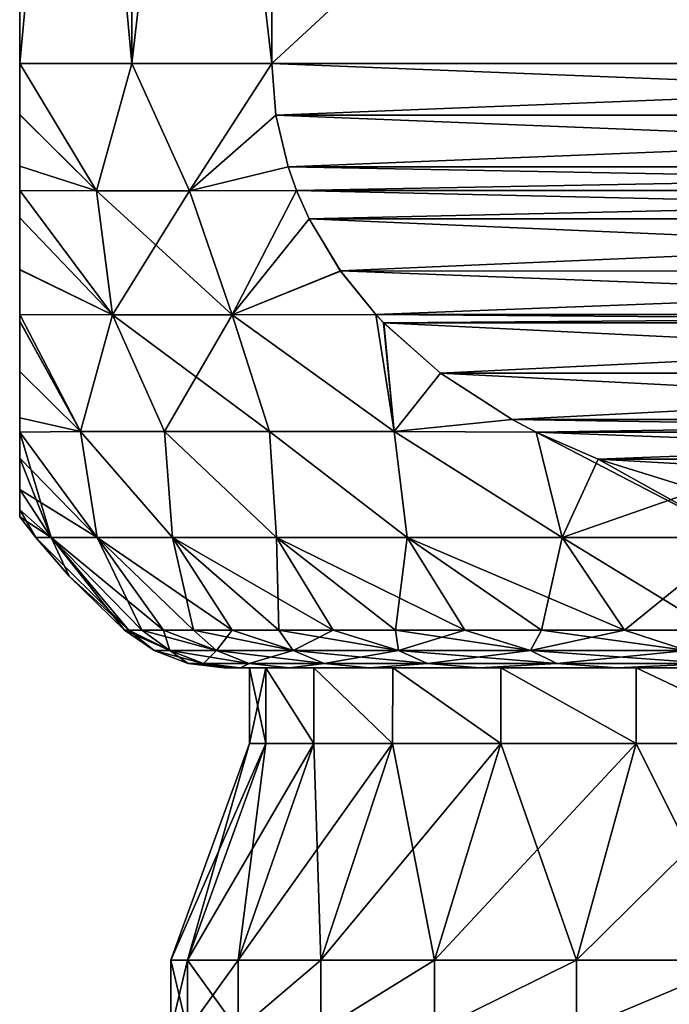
# Model space of a CAD drawing. Header units: metres. Extents: x -128 to 173, y -23 to 79.
# Tile 10 of 129: x -88.5 to -84.2, y 28.87 to 35.39. Entities that reach past the tile are written whole.
import ezdxf

# ---------------------------------------------------------------- set-up
doc = ezdxf.new("R2010")
doc.units = ezdxf.units.M
doc.layers.add('solid_ORA_153_SW0001', color=7, linetype='CONTINUOUS')

msp = doc.modelspace()

# ---------------------------------------------------------------- linework, layer by layer
at = {"layer": 'solid_ORA_153_SW0001'}
for points in [[(-88.5, 35.099998, -5), (-88.5, 43.099998, -5), (-87.758331, 43.099998, -6.5)], [(-88.5, 43.099998, 5), (-88.5, 43.099998, -5), (-88.5, 35.099998, -5)], [(-88.5, 35.099998, -5), (-87.758331, 43.099998, -6.5), (-87.758331, 35.099998, -6.5)], [(-88.5, 35.099998, 5), (-88.5, 43.099998, 5), (-88.5, 35.099998, -5)], [(-87.758331, 35.099998, 6.5), (-87.758331, 43.099998, 6.5), (-88.5, 43.099998, 5)], [(-87.758331, 35.099998, 6.5), (-88.5, 43.099998, 5), (-88.5, 35.099998, 5)], [(-87.758331, 35.099998, -6.5), (-87.758331, 43.099998, -6.5), (-86.830124, 43.099998, -7.892305)], [(-87.758331, 35.099998, -6.5), (-86.830124, 43.099998, -7.892305), (-86.830124, 35.099998, -7.892305)], [(-86.830124, 35.099998, 7.892305), (-86.830124, 43.099998, 7.892305), (-87.758331, 43.099998, 6.5)], [(-87.758331, 35.099998, 6.5), (-86.830124, 35.099998, 7.892305), (-87.758331, 43.099998, 6.5)], [(-78.169876, 35.099998, -12.892304), (-86.830124, 43.099998, -7.892305), (-78.169876, 43.099998, -12.892304)], [(-78.169876, 35.099998, -12.892304), (-86.830124, 35.099998, -7.892305), (-86.830124, 43.099998, -7.892305)], [(-86.830124, 35.099998, 7.892305), (-78.169876, 43.099998, 12.892304), (-86.830124, 43.099998, 7.892305)], [(-78.169876, 35.099998, 12.892304), (-78.169876, 43.099998, 12.892304), (-86.830124, 35.099998, 7.892305)], [(-88.5, 35.099998, -5), (-87.758331, 35.099998, -6.5), (-87.991638, 34.258507, -5.923934)], [(-88.5, 34.761967, -4.970185), (-88.5, 35.099998, -5), (-87.991638, 34.258507, -5.923934)], [(-88.5, 35.099998, 5), (-88.5, 35.099998, -5), (-88.5, 34.761967, -4.970185)], [(-88.5, 34.761593, 4.970118), (-88.5, 35.099998, 5), (-88.5, 34.761967, -4.970185)], [(-87.991638, 34.258507, 5.92394), (-87.758331, 35.099998, 6.5), (-88.5, 35.099998, 5)], [(-88.5, 34.761593, 4.970118), (-87.991638, 34.258507, 5.92394), (-88.5, 35.099998, 5)], [(-87.758331, 35.099998, -6.5), (-87.37606, 34.258507, -6.990141), (-87.991638, 34.258507, -5.923934)], [(-87.991638, 34.258507, 5.92394), (-87.37606, 34.258507, 6.990146), (-87.758331, 35.099998, 6.5)], [(-87.758331, 35.099998, -6.5), (-86.830124, 35.099998, -7.892305), (-87.37606, 34.258507, -6.990141)], [(-87.37606, 34.258507, 6.990146), (-86.830124, 35.099998, 7.892305), (-87.758331, 35.099998, 6.5)], [(-86.830124, 35.099998, -7.892305), (-86.803864, 34.759083, -7.90747), (-87.37606, 34.258507, -6.990141)], [(-87.37606, 34.258507, 6.990146), (-86.803864, 34.759102, 7.907468), (-86.830124, 35.099998, 7.892305)], [(-78.196136, 34.759113, -12.877142), (-86.803864, 34.759083, -7.90747), (-86.830124, 35.099998, -7.892305)], [(-78.196136, 34.759113, -12.877142), (-86.830124, 35.099998, -7.892305), (-78.169876, 35.099998, -12.892304)], [(-78.169876, 35.099998, 12.892304), (-86.830124, 35.099998, 7.892305), (-86.803864, 34.759102, 7.907468)], [(-78.196144, 34.759079, 12.877139), (-78.169876, 35.099998, 12.892304), (-86.803864, 34.759102, 7.907468)], [(-88.5, 34.761967, -4.970185), (-87.991638, 34.258507, -5.923934), (-88.5, 34.421555, -4.878512)], [(-88.5, 34.761593, 4.970118), (-88.5, 34.761967, -4.970185), (-88.5, 34.421555, -4.878512)], [(-88.5, 34.761593, 4.970118), (-88.5, 34.421555, -4.878512), (-88.5, 34.421452, 4.878476)], [(-88.5, 34.761593, 4.970118), (-88.5, 34.421452, 4.878476), (-87.991638, 34.258507, 5.92394)], [(-87.37606, 34.258507, 6.990146), (-86.723419, 34.416813, 7.953914), (-86.803864, 34.759102, 7.907468)], [(-86.803864, 34.759083, -7.90747), (-86.723457, 34.416935, -7.953891), (-87.37606, 34.258507, -6.990141)], [(-78.276581, 34.416821, -12.830697), (-86.803864, 34.759083, -7.90747), (-78.196136, 34.759113, -12.877142)], [(-78.196144, 34.759079, 12.877139), (-86.803864, 34.759102, 7.907468), (-86.723419, 34.416813, 7.953914)], [(-78.276581, 34.416821, -12.830697), (-86.723457, 34.416935, -7.953891), (-86.803864, 34.759083, -7.90747)], [(-78.196144, 34.759079, 12.877139), (-86.723419, 34.416813, 7.953914), (-78.276543, 34.416931, 12.830717)], [(-88.5, 34.421555, -4.878512), (-87.991638, 34.258507, -5.923934), (-88.5, 34.259109, -4.811797)], [(-88.5, 34.421452, 4.878476), (-88.5, 34.421555, -4.878512), (-88.5, 34.259109, -4.811797)], [(-88.5, 34.421452, 4.878476), (-88.5, 34.259109, -4.811797), (-88.5, 34.259083, 4.811784)], [(-88.5, 34.421452, 4.878476), (-88.5, 34.259083, 4.811784), (-87.991638, 34.258507, 5.92394)], [(-86.723457, 34.416935, -7.953891), (-86.667137, 34.259098, -7.986408), (-87.37606, 34.258507, -6.990141)], [(-87.37606, 34.258507, 6.990146), (-86.667114, 34.259052, 7.986418), (-86.723419, 34.416813, 7.953914)], [(-78.332886, 34.259052, -12.798191), (-86.667137, 34.259098, -7.986408), (-86.723457, 34.416935, -7.953891)], [(-78.332886, 34.259052, -12.798191), (-86.723457, 34.416935, -7.953891), (-78.276581, 34.416821, -12.830697)], [(-78.276543, 34.416931, 12.830717), (-86.723419, 34.416813, 7.953914), (-86.667114, 34.259052, 7.986418)], [(-78.276543, 34.416931, 12.830717), (-86.667114, 34.259052, 7.986418), (-78.332863, 34.259098, 12.798202)], [(-88.5, 34.259109, -4.811797), (-87.991638, 34.258507, -5.923934), (-87.886436, 33.43782, -5.660061)], [(-88.5, 34.079315, -4.719483), (-88.5, 34.259109, -4.811797), (-87.886436, 33.43782, -5.660061)], [(-88.5, 34.259083, 4.811784), (-88.5, 34.259109, -4.811797), (-88.5, 34.079315, -4.719483)], [(-88.5, 34.07935, 4.719503), (-88.5, 34.259083, 4.811784), (-88.5, 34.079315, -4.719483)], [(-87.886414, 33.43782, 5.660101), (-87.991638, 34.258507, 5.92394), (-88.5, 34.259083, 4.811784)], [(-87.886414, 33.43782, 5.660101), (-88.5, 34.259083, 4.811784), (-88.5, 34.07935, 4.719503)], [(-87.991638, 34.258507, -5.923934), (-87.37606, 34.258507, -6.990141), (-87.886436, 33.43782, -5.660061)], [(-87.09433, 33.43782, 7.031878), (-87.37606, 34.258507, 6.990146), (-87.991638, 34.258507, 5.92394)], [(-87.886414, 33.43782, 5.660101), (-87.09433, 33.43782, 7.031878), (-87.991638, 34.258507, 5.92394)], [(-87.37606, 34.258507, -6.990141), (-87.09436, 33.43782, -7.031838), (-87.886436, 33.43782, -5.660061)], [(-87.37606, 34.258507, -6.990141), (-86.667137, 34.259098, -7.986408), (-87.09436, 33.43782, -7.031838)], [(-87.09433, 33.43782, 7.031878), (-86.667114, 34.259052, 7.986418), (-87.37606, 34.258507, 6.990146)], [(-86.667137, 34.259098, -7.986408), (-86.583961, 34.072784, -8.034431), (-87.09436, 33.43782, -7.031838)], [(-87.09433, 33.43782, 7.031878), (-86.583824, 34.072517, 8.034507), (-86.667114, 34.259052, 7.986418)], [(-78.416176, 34.072521, -12.750104), (-86.583961, 34.072784, -8.034431), (-86.667137, 34.259098, -7.986408)], [(-78.416176, 34.072521, -12.750104), (-86.667137, 34.259098, -7.986408), (-78.332886, 34.259052, -12.798191)], [(-78.332863, 34.259098, 12.798202), (-86.667114, 34.259052, 7.986418), (-86.583824, 34.072517, 8.034507)], [(-78.416046, 34.072777, 12.750177), (-78.332863, 34.259098, 12.798202), (-86.583824, 34.072517, 8.034507)], [(-88.5, 33.735851, 4.483782), (-88.5, 34.07935, 4.719503), (-88.5, 34.079315, -4.719483)], [(-88.5, 33.735851, 4.483782), (-87.886414, 33.43782, 5.660101), (-88.5, 34.07935, 4.719503)], [(-88.5, 34.079315, -4.719483), (-87.886436, 33.43782, -5.660061), (-88.5, 33.735565, -4.483548)], [(-88.5, 33.735851, 4.483782), (-88.5, 34.079315, -4.719483), (-88.5, 33.735565, -4.483548)], [(-86.583961, 34.072784, -8.034431), (-86.376991, 33.727226, -8.153922), (-87.09436, 33.43782, -7.031838)], [(-87.09433, 33.43782, 7.031878), (-86.376724, 33.726845, 8.154078), (-86.583824, 34.072517, 8.034507)], [(-78.416176, 34.072521, -12.750104), (-86.376991, 33.727226, -8.153922), (-86.583961, 34.072784, -8.034431)], [(-78.623016, 33.727215, 12.630683), (-78.416046, 34.072777, 12.750177), (-86.583824, 34.072517, 8.034507)], [(-78.623016, 33.727215, 12.630683), (-86.583824, 34.072517, 8.034507), (-86.376724, 33.726845, 8.154078)], [(-78.623276, 33.726845, -12.630531), (-86.376991, 33.727226, -8.153922), (-78.416176, 34.072521, -12.750104)], [(-88.5, 33.735851, 4.483782), (-88.5, 33.735565, -4.483548), (-88.5, 33.43795, -4.205768)], [(-88.5, 33.735851, 4.483782), (-88.5, 33.43795, -4.205768), (-88.5, 33.437946, 4.205761)], [(-88.5, 33.735851, 4.483782), (-88.5, 33.437946, 4.205761), (-87.886414, 33.43782, 5.660101)], [(-88.5, 33.735565, -4.483548), (-87.886436, 33.43782, -5.660061), (-88.5, 33.43795, -4.205768)], [(-86.376991, 33.727226, -8.153922), (-86.142296, 33.437935, -8.289424), (-87.09436, 33.43782, -7.031838)], [(-87.09433, 33.43782, 7.031878), (-86.142319, 33.437958, 8.289411), (-86.376724, 33.726845, 8.154078)], [(-78.857681, 33.437962, -12.495199), (-86.142296, 33.437935, -8.289424), (-86.376991, 33.727226, -8.153922)], [(-78.857681, 33.437962, -12.495199), (-86.376991, 33.727226, -8.153922), (-78.623276, 33.726845, -12.630531)], [(-78.623016, 33.727215, 12.630683), (-86.376724, 33.726845, 8.154078), (-86.142319, 33.437958, 8.289411)], [(-78.623016, 33.727215, 12.630683), (-86.142319, 33.437958, 8.289411), (-78.857704, 33.437935, 12.495186)], [(-88.5, 33.43795, -4.205768), (-87.886436, 33.43782, -5.660061), (-88.096748, 32.664928, -4.296208)], [(-88.5, 33.393734, -4.157665), (-88.5, 33.43795, -4.205768), (-88.096748, 32.664928, -4.296208)], [(-88.5, 33.437946, 4.205761), (-88.5, 33.43795, -4.205768), (-88.5, 33.393734, -4.157665)], [(-88.5, 33.394108, 4.158077), (-88.5, 33.437946, 4.205761), (-88.5, 33.393734, -4.157665)], [(-88.096764, 32.664928, 4.296163), (-87.886414, 33.43782, 5.660101), (-88.5, 33.437946, 4.205761)], [(-88.096764, 32.664928, 4.296163), (-88.5, 33.437946, 4.205761), (-88.5, 33.394108, 4.158077)], [(-88.096764, 32.664928, 4.296163), (-87.541168, 32.664928, 5.570876), (-87.886414, 33.43782, 5.660101)], [(-87.886436, 33.43782, -5.660061), (-87.541138, 32.664928, -5.570926), (-88.096748, 32.664928, -4.296208)], [(-87.886436, 33.43782, -5.660061), (-87.09436, 33.43782, -7.031838), (-87.541138, 32.664928, -5.570926)], [(-86.845978, 32.664928, 6.775158), (-87.09433, 33.43782, 7.031878), (-87.886414, 33.43782, 5.660101)], [(-87.541168, 32.664928, 5.570876), (-86.845978, 32.664928, 6.775158), (-87.886414, 33.43782, 5.660101)], [(-87.09436, 33.43782, -7.031838), (-86.84594, 32.664928, -6.775212), (-87.541138, 32.664928, -5.570926)], [(-87.09436, 33.43782, -7.031838), (-86.142296, 33.437935, -8.289424), (-86.019936, 32.664928, -7.893841)], [(-87.09436, 33.43782, -7.031838), (-86.019936, 32.664928, -7.893841), (-86.84594, 32.664928, -6.775212)], [(-86.019989, 32.664928, 7.893785), (-86.142319, 33.437958, 8.289411), (-87.09433, 33.43782, 7.031878)], [(-86.845978, 32.664928, 6.775158), (-86.019989, 32.664928, 7.893785), (-87.09433, 33.43782, 7.031878)], [(-86.019989, 32.664928, 7.893785), (-86.090286, 33.383003, 8.319451), (-86.142319, 33.437958, 8.289411)], [(-78.857704, 33.437935, 12.495186), (-86.142319, 33.437958, 8.289411), (-86.090286, 33.383003, 8.319451)], [(-78.909714, 33.383003, -12.465157), (-86.142296, 33.437935, -8.289424), (-78.857681, 33.437962, -12.495199)], [(-86.142296, 33.437935, -8.289424), (-86.090752, 33.38348, -8.319185), (-86.019936, 32.664928, -7.893841)], [(-78.909714, 33.383003, -12.465157), (-86.090752, 33.38348, -8.319185), (-86.142296, 33.437935, -8.289424)], [(-78.909264, 33.383469, 12.465418), (-78.857704, 33.437935, 12.495186), (-86.090286, 33.383003, 8.319451)], [(-88.5, 33.062145, 3.728436), (-88.5, 33.394108, 4.158077), (-88.5, 33.393734, -4.157665)], [(-88.5, 33.062145, 3.728436), (-88.096764, 32.664928, 4.296163), (-88.5, 33.394108, 4.158077)], [(-88.5, 33.061749, -3.727834), (-88.5, 33.393734, -4.157665), (-88.096748, 32.664928, -4.296208)], [(-88.5, 33.062145, 3.728436), (-88.5, 33.393734, -4.157665), (-88.5, 33.061749, -3.727834)], [(-86.090752, 33.38348, -8.319185), (-85.713684, 33.050518, -8.536882), (-86.019936, 32.664928, -7.893841)], [(-78.909714, 33.383003, -12.465157), (-85.713684, 33.050518, -8.536882), (-86.090752, 33.38348, -8.319185)], [(-79.286331, 33.050507, 12.247718), (-78.909264, 33.383469, 12.465418), (-86.090286, 33.383003, 8.319451)], [(-86.019989, 32.664928, 7.893785), (-85.712936, 33.049953, 8.537313), (-86.090286, 33.383003, 8.319451)], [(-79.286331, 33.050507, 12.247718), (-86.090286, 33.383003, 8.319451), (-85.712936, 33.049953, 8.537313)], [(-79.287064, 33.04995, -12.247293), (-85.713684, 33.050518, -8.536882), (-78.909714, 33.383003, -12.465157)], [(-88.5, 33.062145, 3.728436), (-88.5, 33.061749, -3.727834), (-88.5, 32.754917, 3.186774)], [(-88.5, 33.062145, 3.728436), (-88.5, 32.754917, 3.186774), (-88.096764, 32.664928, 4.296163)], [(-88.5, 33.061749, -3.727834), (-88.096748, 32.664928, -4.296208), (-88.5, 32.754589, -3.18609)], [(-88.5, 32.754917, 3.186774), (-88.5, 33.061749, -3.727834), (-88.5, 32.754589, -3.18609)], [(-86.019989, 32.664928, 7.893785), (-85.239532, 32.743668, 8.810633), (-85.712936, 33.049953, 8.537313)], [(-85.713684, 33.050518, -8.536882), (-85.24041, 32.744148, -8.81013), (-86.019936, 32.664928, -7.893841)], [(-79.287064, 33.04995, -12.247293), (-85.24041, 32.744148, -8.81013), (-85.713684, 33.050518, -8.536882)], [(-79.286331, 33.050507, 12.247718), (-85.712936, 33.049953, 8.537313), (-79.759613, 32.744137, 11.97447)], [(-79.759613, 32.744137, 11.97447), (-85.712936, 33.049953, 8.537313), (-85.239532, 32.743668, 8.810633)], [(-79.760475, 32.74366, -11.973969), (-85.24041, 32.744148, -8.81013), (-79.287064, 33.04995, -12.247293)], [(-88.5, 32.754917, 3.186774), (-88.5, 32.754589, -3.18609), (-88.5, 32.660595, -2.980284)], [(-88.5, 32.754917, 3.186774), (-88.5, 32.660595, -2.980284), (-88.5, 32.660591, 2.980277)], [(-88.5, 32.754917, 3.186774), (-88.5, 32.660591, 2.980277), (-88.096764, 32.664928, 4.296163)], [(-88.5, 32.754589, -3.18609), (-88.096748, 32.664928, -4.296208), (-88.5, 32.660595, -2.980284)], [(-86.019989, 32.664928, 7.893785), (-85.081139, 32.660652, 8.902082), (-85.239532, 32.743668, 8.810633)], [(-85.24041, 32.744148, -8.81013), (-85.081123, 32.660645, -8.902094), (-86.019936, 32.664928, -7.893841)], [(-85.24041, 32.744148, -8.81013), (-79.918861, 32.660652, -11.882527), (-85.081123, 32.660645, -8.902094)], [(-79.760475, 32.74366, -11.973969), (-79.918861, 32.660652, -11.882527), (-85.24041, 32.744148, -8.81013)], [(-79.759613, 32.744137, 11.97447), (-85.239532, 32.743668, 8.810633), (-85.081139, 32.660652, 8.902082)], [(-79.759613, 32.744137, 11.97447), (-85.081139, 32.660652, 8.902082), (-79.918877, 32.660645, 11.882516)], [(-88.5, 32.660595, -2.980284), (-88.096748, 32.664928, -4.296208), (-87.987495, 31.962067, -3.078066)], [(-87.987495, 31.962067, 3.078066), (-88.096764, 32.664928, 4.296163), (-88.5, 32.660591, 2.980277)], [(-88.5, 32.660595, -2.980284), (-87.987495, 31.962067, -3.078066), (-88.290993, 31.962067, -1.552313)], [(-88.5, 32.488541, -2.530172), (-88.5, 32.660595, -2.980284), (-88.290993, 31.962067, -1.552313)], [(-88.5, 32.660591, 2.980277), (-88.5, 32.660595, -2.980284), (-88.5, 32.488541, -2.530172)], [(-88.5, 32.488789, 2.530907), (-88.5, 32.660591, 2.980277), (-88.5, 32.488541, -2.530172)], [(-87.987495, 31.962067, 3.078066), (-88.5, 32.660591, 2.980277), (-88.5, 32.488789, 2.530907)], [(-87.48745, 31.962067, 4.551152), (-87.541168, 32.664928, 5.570876), (-88.096764, 32.664928, 4.296163)], [(-87.987495, 31.962067, 3.078066), (-87.48745, 31.962067, 4.551152), (-88.096764, 32.664928, 4.296163)], [(-88.096748, 32.664928, -4.296208), (-87.48745, 31.962067, -4.551152), (-87.987495, 31.962067, -3.078066)], [(-88.096748, 32.664928, -4.296208), (-87.541138, 32.664928, -5.570926), (-87.48745, 31.962067, -4.551152)], [(-86.799408, 31.962067, 5.946367), (-86.845978, 32.664928, 6.775158), (-87.541168, 32.664928, 5.570876)], [(-87.48745, 31.962067, 4.551152), (-86.799408, 31.962067, 5.946367), (-87.541168, 32.664928, 5.570876)], [(-87.541138, 32.664928, -5.570926), (-86.799408, 31.962067, -5.946367), (-87.48745, 31.962067, -4.551152)], [(-87.541138, 32.664928, -5.570926), (-86.84594, 32.664928, -6.775212), (-86.799408, 31.962067, -5.946367)], [(-85.935143, 31.962067, 7.239837), (-86.019989, 32.664928, 7.893785), (-86.845978, 32.664928, 6.775158)], [(-86.799408, 31.962067, 5.946367), (-85.935143, 31.962067, 7.239837), (-86.845978, 32.664928, 6.775158)], [(-86.84594, 32.664928, -6.775212), (-85.935143, 31.962067, -7.239837), (-86.799408, 31.962067, -5.946367)], [(-86.84594, 32.664928, -6.775212), (-86.019936, 32.664928, -7.893841), (-85.935143, 31.962067, -7.239837)], [(-84.909431, 31.962067, 8.409432), (-85.081139, 32.660652, 8.902082), (-86.019989, 32.664928, 7.893785)], [(-85.935143, 31.962067, 7.239837), (-84.909431, 31.962067, 8.409432), (-86.019989, 32.664928, 7.893785)], [(-86.019936, 32.664928, -7.893841), (-84.909431, 31.962067, -8.409432), (-85.935143, 31.962067, -7.239837)], [(-86.019936, 32.664928, -7.893841), (-85.081123, 32.660645, -8.902094), (-84.909431, 31.962067, -8.409432)], [(-79.918877, 32.660645, 11.882516), (-85.081139, 32.660652, 8.902082), (-84.670128, 32.480404, 9.139382)], [(-83.739838, 31.962067, 9.43514), (-84.670128, 32.480404, 9.139382), (-85.081139, 32.660652, 8.902082)], [(-84.909431, 31.962067, 8.409432), (-83.739838, 31.962067, 9.43514), (-85.081139, 32.660652, 8.902082)], [(-85.081123, 32.660645, -8.902094), (-79.918861, 32.660652, -11.882527), (-80.329887, 32.4804, -11.645221)], [(-85.081123, 32.660645, -8.902094), (-84.670967, 32.480728, -9.138896), (-84.909431, 31.962067, -8.409432)], [(-85.081123, 32.660645, -8.902094), (-80.329887, 32.4804, -11.645221), (-84.670967, 32.480728, -9.138896)], [(-79.918877, 32.660645, 11.882516), (-84.670128, 32.480404, 9.139382), (-80.329048, 32.480721, 11.645702)], [(-88.5, 32.280369, 1.765095), (-88.5, 32.488789, 2.530907), (-88.5, 32.488541, -2.530172)], [(-88.5, 32.280369, 1.765095), (-87.987495, 31.962067, 3.078066), (-88.5, 32.488789, 2.530907)], [(-88.5, 32.280231, -1.764453), (-88.5, 32.488541, -2.530172), (-88.290993, 31.962067, -1.552313)], [(-88.5, 32.280369, 1.765095), (-88.5, 32.488541, -2.530172), (-88.5, 32.280231, -1.764453)], [(-84.670967, 32.480728, -9.138896), (-84.010941, 32.276047, -9.519963), (-84.909431, 31.962067, -8.409432)], [(-84.670967, 32.480728, -9.138896), (-80.329887, 32.4804, -11.645221), (-84.010941, 32.276047, -9.519963)], [(-80.329048, 32.480721, 11.645702), (-84.670128, 32.480404, 9.139382), (-80.989082, 32.276043, 11.264633)], [(-80.989082, 32.276043, 11.264633), (-84.670128, 32.480404, 9.139382), (-84.010094, 32.275841, 9.520452)], [(-83.739838, 31.962067, 9.43514), (-84.010094, 32.275841, 9.520452), (-84.670128, 32.480404, 9.139382)], [(-88.5, 32.280369, 1.765095), (-88.5, 32.280231, -1.764453), (-88.5, 32.146358, 0.908615)], [(-88.5, 32.280369, 1.765095), (-88.290993, 31.962067, 1.552313), (-87.987495, 31.962067, 3.078066)], [(-88.5, 32.280369, 1.765095), (-88.5, 32.146358, 0.908615), (-88.290993, 31.962067, 1.552313)], [(-88.5, 32.14632, -0.908239), (-88.5, 32.280231, -1.764453), (-88.290993, 31.962067, -1.552313)], [(-88.5, 32.146358, 0.908615), (-88.5, 32.280231, -1.764453), (-88.5, 32.14632, -0.908239)], [(-84.010941, 32.276047, -9.519963), (-83.739838, 31.962067, -9.43514), (-84.909431, 31.962067, -8.409432)], [(-88.5, 32.146358, 0.908615), (-88.5, 32.14632, -0.908239), (-88.5, 32.099998)], [(-88.5, 32.146358, 0.908615), (-88.5, 32.099998), (-88.290993, 31.962067, 1.552313)], [(-88.5, 32.14632, -0.908239), (-88.392731, 31.962067), (-88.5, 32.099998)], [(-88.5, 32.14632, -0.908239), (-88.290993, 31.962067, -1.552313), (-88.392731, 31.962067)], [(-88.290993, 31.962067, 1.552313), (-88.5, 32.099998), (-88.392731, 31.962067)], [(-88.172791, 31.70727), (-88.392731, 31.962067), (-88.290993, 31.962067, -1.552313)], [(-87.778381, 31.35, 0.80664), (-88.392731, 31.962067), (-88.172791, 31.70727)], [(-87.778381, 31.35, 0.80664), (-88.290993, 31.962067, 1.552313), (-88.392731, 31.962067)], [(-87.692101, 31.35, -1.609173), (-88.290993, 31.962067, -1.552313), (-87.987495, 31.962067, -3.078066)], [(-87.80719, 31.35), (-88.172791, 31.70727), (-88.290993, 31.962067, -1.552313)], [(-87.778381, 31.35, -0.806637), (-87.80719, 31.35), (-88.290993, 31.962067, -1.552313)], [(-87.692101, 31.35, -1.609173), (-87.778381, 31.35, -0.806637), (-88.290993, 31.962067, -1.552313)], [(-87.548782, 31.35, 2.403512), (-87.987495, 31.962067, 3.078066), (-88.290993, 31.962067, 1.552313)], [(-87.692101, 31.35, 1.609175), (-87.548782, 31.35, 2.403512), (-88.290993, 31.962067, 1.552313)], [(-87.778381, 31.35, 0.80664), (-87.692101, 31.35, 1.609175), (-88.290993, 31.962067, 1.552313)], [(-87.349167, 31.35, -3.185598), (-87.987495, 31.962067, -3.078066), (-87.48745, 31.962067, -4.551152)], [(-87.548782, 31.35, -2.40351), (-87.692101, 31.35, -1.609173), (-87.987495, 31.962067, -3.078066)], [(-87.349167, 31.35, -3.185598), (-87.548782, 31.35, -2.40351), (-87.987495, 31.962067, -3.078066)], [(-87.094269, 31.35, 3.951453), (-87.48745, 31.962067, 4.551152), (-87.987495, 31.962067, 3.078066)], [(-87.349167, 31.35, 3.1856), (-87.094269, 31.35, 3.951453), (-87.987495, 31.962067, 3.078066)], [(-87.548782, 31.35, 2.403512), (-87.349167, 31.35, 3.1856), (-87.987495, 31.962067, 3.078066)], [(-86.785385, 31.35, -4.69717), (-87.48745, 31.962067, -4.551152), (-86.799408, 31.962067, -5.946367)], [(-87.094269, 31.35, -3.951452), (-87.349167, 31.35, -3.185598), (-87.48745, 31.962067, -4.551152)], [(-86.785385, 31.35, -4.69717), (-87.094269, 31.35, -3.951452), (-87.48745, 31.962067, -4.551152)], [(-86.424088, 31.35, 5.418955), (-86.799408, 31.962067, 5.946367), (-87.48745, 31.962067, 4.551152)], [(-86.785385, 31.35, 4.697172), (-86.424088, 31.35, 5.418955), (-87.48745, 31.962067, 4.551152)], [(-87.094269, 31.35, 3.951453), (-86.785385, 31.35, 4.697172), (-87.48745, 31.962067, 4.551152)], [(-86.012215, 31.35, -6.113124), (-86.799408, 31.962067, -5.946367), (-85.935143, 31.962067, -7.239837)], [(-86.424088, 31.35, -5.418953), (-86.785385, 31.35, -4.69717), (-86.799408, 31.962067, -5.946367)], [(-86.012215, 31.35, -6.113124), (-86.424088, 31.35, -5.418953), (-86.799408, 31.962067, -5.946367)], [(-85.551872, 31.35, 6.776145), (-85.935143, 31.962067, 7.239837), (-86.799408, 31.962067, 5.946367)], [(-86.012215, 31.35, 6.113125), (-85.551872, 31.35, 6.776145), (-86.799408, 31.962067, 5.946367)], [(-86.424088, 31.35, 5.418955), (-86.012215, 31.35, 6.113125), (-86.799408, 31.962067, 5.946367)], [(-85.551872, 31.35, -6.776145), (-86.012215, 31.35, -6.113124), (-85.935143, 31.962067, -7.239837)], [(-85.045403, 31.35, -7.404637), (-85.935143, 31.962067, -7.239837), (-84.909431, 31.962067, -8.409432)], [(-85.045403, 31.35, -7.404637), (-85.551872, 31.35, -6.776145), (-85.935143, 31.962067, -7.239837)], [(-84.495384, 31.35, 7.995397), (-84.909431, 31.962067, 8.409432), (-85.935143, 31.962067, 7.239837)], [(-85.045403, 31.35, 7.404637), (-84.495384, 31.35, 7.995397), (-85.935143, 31.962067, 7.239837)], [(-85.551872, 31.35, 6.776145), (-85.045403, 31.35, 7.404637), (-85.935143, 31.962067, 7.239837)], [(-84.495384, 31.35, -7.995396), (-85.045403, 31.35, -7.404637), (-84.909431, 31.962067, -8.409432)], [(-84.495384, 31.35, -7.995396), (-84.909431, 31.962067, -8.409432), (-83.739838, 31.962067, -9.43514)], [(-83.904625, 31.35, 8.545411), (-83.739838, 31.962067, 9.43514), (-84.909431, 31.962067, 8.409432)], [(-84.495384, 31.35, 7.995397), (-83.904625, 31.35, 8.545411), (-84.909431, 31.962067, 8.409432)], [(-83.904625, 31.35, -8.54541), (-84.495384, 31.35, -7.995396), (-83.739838, 31.962067, -9.43514)], [(-87.778381, 31.35, 0.80664), (-88.172791, 31.70727), (-87.80719, 31.35)], [(-87.60936, 31.213961), (-87.80719, 31.35), (-87.778381, 31.35, -0.806637)], [(-87.50589, 31.213961, 1.512724), (-87.778381, 31.35, 0.80664), (-87.80719, 31.35)], [(-87.50589, 31.213961, 1.512724), (-87.80719, 31.35), (-87.60936, 31.213961)], [(-87.50589, 31.213961, -1.512724), (-87.778381, 31.35, -0.806637), (-87.692101, 31.35, -1.609173)], [(-87.60936, 31.213961), (-87.778381, 31.35, -0.806637), (-87.50589, 31.213961, -1.512724)], [(-87.50589, 31.213961, 1.512724), (-87.692101, 31.35, 1.609175), (-87.778381, 31.35, 0.80664)], [(-87.50589, 31.213961, -1.512724), (-87.692101, 31.35, -1.609173), (-87.548782, 31.35, -2.40351)], [(-87.197395, 31.213961, 2.997269), (-87.548782, 31.35, 2.403512), (-87.692101, 31.35, 1.609175)], [(-87.197395, 31.213961, 2.997269), (-87.692101, 31.35, 1.609175), (-87.50589, 31.213961, 1.512724)], [(-87.197395, 31.213961, -2.997269), (-87.548782, 31.35, -2.40351), (-87.349167, 31.35, -3.185598)], [(-87.50589, 31.213961, -1.512724), (-87.548782, 31.35, -2.40351), (-87.197395, 31.213961, -2.997269)], [(-87.197395, 31.213961, 2.997269), (-87.349167, 31.35, 3.1856), (-87.548782, 31.35, 2.403512)], [(-87.197395, 31.213961, -2.997269), (-87.349167, 31.35, -3.185598), (-87.094269, 31.35, -3.951452)], [(-86.689629, 31.213961, 4.425981), (-87.094269, 31.35, 3.951453), (-87.349167, 31.35, 3.1856)], [(-86.689629, 31.213961, 4.425981), (-87.349167, 31.35, 3.1856), (-87.197395, 31.213961, 2.997269)], [(-87.197395, 31.213961, -2.997269), (-87.094269, 31.35, -3.951452), (-86.689629, 31.213961, -4.425981)], [(-86.689629, 31.213961, -4.425981), (-87.094269, 31.35, -3.951452), (-86.785385, 31.35, -4.69717)], [(-86.689629, 31.213961, 4.425981), (-86.785385, 31.35, 4.697172), (-87.094269, 31.35, 3.951453)], [(-86.689629, 31.213961, -4.425981), (-86.785385, 31.35, -4.69717), (-86.424088, 31.35, -5.418953)], [(-85.99205, 31.213961, 5.772245), (-86.424088, 31.35, 5.418955), (-86.785385, 31.35, 4.697172)], [(-85.99205, 31.213961, 5.772245), (-86.785385, 31.35, 4.697172), (-86.689629, 31.213961, 4.425981)], [(-86.689629, 31.213961, -4.425981), (-86.424088, 31.35, -5.418953), (-85.99205, 31.213961, -5.772245)], [(-85.99205, 31.213961, -5.772245), (-86.424088, 31.35, -5.418953), (-86.012215, 31.35, -6.113124)], [(-85.99205, 31.213961, 5.772245), (-86.012215, 31.35, 6.113125), (-86.424088, 31.35, 5.418955)], [(-85.99205, 31.213961, -5.772245), (-86.012215, 31.35, -6.113124), (-85.551872, 31.35, -6.776145)], [(-85.117653, 31.213961, 7.010983), (-85.551872, 31.35, 6.776145), (-86.012215, 31.35, 6.113125)], [(-85.117653, 31.213961, 7.010983), (-86.012215, 31.35, 6.113125), (-85.99205, 31.213961, 5.772245)], [(-85.99205, 31.213961, -5.772245), (-85.551872, 31.35, -6.776145), (-85.117653, 31.213961, -7.010983)], [(-85.117653, 31.213961, -7.010983), (-85.551872, 31.35, -6.776145), (-85.045403, 31.35, -7.404637)], [(-85.117653, 31.213961, 7.010983), (-85.045403, 31.35, 7.404637), (-85.551872, 31.35, 6.776145)], [(-85.117653, 31.213961, -7.010983), (-85.045403, 31.35, -7.404637), (-84.495384, 31.35, -7.995396)], [(-85.117653, 31.213961, -7.010983), (-84.495384, 31.35, -7.995396), (-84.082726, 31.213961, -8.11912)], [(-84.082726, 31.213961, 8.11912), (-85.045403, 31.35, 7.404637), (-85.117653, 31.213961, 7.010983)], [(-84.082726, 31.213961, 8.11912), (-84.495384, 31.35, 7.995397), (-85.045403, 31.35, 7.404637)], [(-84.082726, 31.213961, -8.11912), (-84.495384, 31.35, -7.995396), (-83.904625, 31.35, -8.54541)], [(-84.082726, 31.213961, 8.11912), (-83.904625, 31.35, 8.545411), (-84.495384, 31.35, 7.995397)], [(-87.60936, 31.213961), (-87.50589, 31.213961, -1.512724), (-87.384338, 31.12888)], [(-87.282959, 31.12888, 1.482084), (-87.60936, 31.213961), (-87.384338, 31.12888)], [(-87.50589, 31.213961, 1.512724), (-87.60936, 31.213961), (-87.282959, 31.12888, 1.482084)], [(-87.50589, 31.213961, -1.512724), (-87.282959, 31.12888, -1.482084), (-87.384338, 31.12888)], [(-87.50589, 31.213961, -1.512724), (-87.197395, 31.213961, -2.997269), (-87.282959, 31.12888, -1.482084)], [(-87.50589, 31.213961, 1.512724), (-87.282959, 31.12888, 1.482084), (-86.980721, 31.12888, 2.936559)], [(-87.197395, 31.213961, 2.997269), (-87.50589, 31.213961, 1.512724), (-86.980721, 31.12888, 2.936559)], [(-87.197395, 31.213961, -2.997269), (-86.980721, 31.12888, -2.936559), (-87.282959, 31.12888, -1.482084)], [(-87.197395, 31.213961, -2.997269), (-86.689629, 31.213961, -4.425981), (-86.980721, 31.12888, -2.936559)], [(-87.197395, 31.213961, 2.997269), (-86.980721, 31.12888, 2.936559), (-86.483238, 31.12888, 4.336333)], [(-86.689629, 31.213961, 4.425981), (-87.197395, 31.213961, 2.997269), (-86.483238, 31.12888, 4.336333)], [(-86.689629, 31.213961, -4.425981), (-86.483238, 31.12888, -4.336333), (-86.980721, 31.12888, -2.936559)], [(-86.689629, 31.213961, -4.425981), (-85.99205, 31.213961, -5.772245), (-86.483238, 31.12888, -4.336333)], [(-86.689629, 31.213961, 4.425981), (-86.483238, 31.12888, 4.336333), (-85.799789, 31.12888, 5.655328)], [(-85.99205, 31.213961, 5.772245), (-86.689629, 31.213961, 4.425981), (-85.799789, 31.12888, 5.655328)], [(-85.99205, 31.213961, -5.772245), (-85.799789, 31.12888, -5.655328), (-86.483238, 31.12888, -4.336333)], [(-85.99205, 31.213961, -5.772245), (-85.117653, 31.213961, -7.010983), (-85.799789, 31.12888, -5.655328)], [(-85.99205, 31.213961, 5.772245), (-85.799789, 31.12888, 5.655328), (-84.943108, 31.12888, 6.868975)], [(-85.117653, 31.213961, 7.010983), (-85.99205, 31.213961, 5.772245), (-84.943108, 31.12888, 6.868975)], [(-85.117653, 31.213961, -7.010983), (-84.943108, 31.12888, -6.868975), (-85.799789, 31.12888, -5.655328)], [(-85.117653, 31.213961, -7.010983), (-84.082726, 31.213961, -8.11912), (-84.943108, 31.12888, -6.868975)], [(-85.117653, 31.213961, 7.010983), (-84.943108, 31.12888, 6.868975), (-83.929138, 31.12888, 7.954667)], [(-84.082726, 31.213961, 8.11912), (-85.117653, 31.213961, 7.010983), (-83.929138, 31.12888, 7.954667)], [(-84.082726, 31.213961, -8.11912), (-83.929138, 31.12888, -7.954667), (-84.943108, 31.12888, -6.868975)], [(-87.384338, 31.12888), (-87.145752, 31.1), (-87.037407, 31.1, 1.514966)], [(-87.384338, 31.12888), (-87.282959, 31.12888, -1.482084), (-87.145752, 31.1)], [(-87.282959, 31.12888, 1.482084), (-87.384338, 31.12888), (-87.037407, 31.1, 1.514966)], [(-87.282959, 31.12888, -1.482084), (-87.037407, 31.1, -1.51494), (-87.145752, 31.1)], [(-87.282959, 31.12888, -1.482084), (-86.980721, 31.12888, -2.936559), (-87.037407, 31.1, -1.51494)], [(-86.980721, 31.12888, 2.936559), (-87.282959, 31.12888, 1.482084), (-87.037407, 31.1, 1.514966)], [(-87.145752, 31.1), (-86.977501, 31.1), (-86.870857, 31.1, 1.491097)], [(-87.145752, 31.1), (-87.037407, 31.1, -1.51494), (-86.977501, 31.1)], [(-87.037407, 31.1, 1.514966), (-87.145752, 31.1), (-86.870857, 31.1, 1.491097)], [(-86.980721, 31.12888, -2.936559), (-86.714363, 31.1, -2.999802), (-87.037407, 31.1, -1.51494)], [(-86.980721, 31.12888, 2.936559), (-87.037407, 31.1, 1.514966), (-86.714355, 31.1, 2.999829)], [(-87.037407, 31.1, -1.51494), (-86.870857, 31.1, -1.491097), (-86.977501, 31.1)], [(-87.037407, 31.1, 1.514966), (-86.870857, 31.1, 1.491097), (-86.553093, 31.1, 2.951841)], [(-86.714355, 31.1, 2.999829), (-87.037407, 31.1, 1.514966), (-86.553093, 31.1, 2.951841)], [(-87.037407, 31.1, -1.51494), (-86.553093, 31.1, -2.951841), (-86.870857, 31.1, -1.491097)], [(-87.037407, 31.1, -1.51494), (-86.714363, 31.1, -2.999802), (-86.553093, 31.1, -2.951841)], [(-86.980721, 31.12888, -2.936559), (-86.483238, 31.12888, -4.336333), (-86.714363, 31.1, -2.999802)], [(-86.483238, 31.12888, 4.336333), (-86.980721, 31.12888, 2.936559), (-86.714355, 31.1, 2.999829)], [(-86.977501, 31.1), (-86.977501, 30.6), (-86.870857, 30.6, 1.49106)], [(-86.870857, 31.1, -1.491097), (-86.977501, 30.6), (-86.977501, 31.1)], [(-86.870857, 31.1, -1.491097), (-86.870857, 30.6, -1.49106), (-86.977501, 30.6)], [(-86.870857, 31.1, 1.491097), (-86.977501, 31.1), (-86.870857, 30.6, 1.49106)], [(-86.870857, 31.1, 1.491097), (-86.870857, 30.6, 1.49106), (-86.553108, 30.6, 2.951781)], [(-86.553093, 31.1, 2.951841), (-86.870857, 31.1, 1.491097), (-86.553108, 30.6, 2.951781)], [(-86.870857, 31.1, -1.491097), (-86.553108, 30.6, -2.951781), (-86.870857, 30.6, -1.49106)], [(-86.870857, 31.1, -1.491097), (-86.553093, 31.1, -2.951841), (-86.553108, 30.6, -2.951781)], [(-86.483238, 31.12888, -4.336333), (-86.183304, 31.1, -4.423311), (-86.714363, 31.1, -2.999802)], [(-86.714363, 31.1, -2.999802), (-86.030678, 31.1, -4.352497), (-86.553093, 31.1, -2.951841)], [(-86.714363, 31.1, -2.999802), (-86.183304, 31.1, -4.423311), (-86.030678, 31.1, -4.352497)], [(-86.483238, 31.12888, 4.336333), (-86.714355, 31.1, 2.999829), (-86.183289, 31.1, 4.423341)], [(-86.714355, 31.1, 2.999829), (-86.553093, 31.1, 2.951841), (-86.030678, 31.1, 4.352497)], [(-86.183289, 31.1, 4.423341), (-86.714355, 31.1, 2.999829), (-86.030678, 31.1, 4.352497)], [(-86.553093, 31.1, 2.951841), (-86.553108, 30.6, 2.951781), (-86.030708, 30.6, 4.352424)], [(-86.553093, 31.1, -2.951841), (-86.030708, 30.6, -4.352424), (-86.553108, 30.6, -2.951781)], [(-86.030678, 31.1, 4.352497), (-86.553093, 31.1, 2.951841), (-86.030708, 30.6, 4.352424)], [(-86.553093, 31.1, -2.951841), (-86.030678, 31.1, -4.352497), (-86.030708, 30.6, -4.352424)], [(-86.483238, 31.12888, -4.336333), (-85.799789, 31.12888, -5.655328), (-86.183304, 31.1, -4.423311)], [(-85.799789, 31.12888, 5.655328), (-86.483238, 31.12888, 4.336333), (-86.183289, 31.1, 4.423341)], [(-85.799789, 31.12888, -5.655328), (-85.455193, 31.1, -5.756438), (-86.183304, 31.1, -4.423311)], [(-86.183304, 31.1, -4.423311), (-85.31424, 31.1, -5.66455), (-86.030678, 31.1, -4.352497)], [(-86.183304, 31.1, -4.423311), (-85.455193, 31.1, -5.756438), (-85.31424, 31.1, -5.66455)], [(-85.799789, 31.12888, 5.655328), (-86.183289, 31.1, 4.423341), (-85.45517, 31.1, 5.756468)], [(-86.183289, 31.1, 4.423341), (-86.030678, 31.1, 4.352497), (-85.31424, 31.1, 5.66455)], [(-85.45517, 31.1, 5.756468), (-86.183289, 31.1, 4.423341), (-85.31424, 31.1, 5.66455)], [(-86.030678, 31.1, 4.352497), (-86.030708, 30.6, 4.352424), (-85.314293, 30.6, 5.664475)], [(-86.030678, 31.1, -4.352497), (-85.314293, 30.6, -5.664475), (-86.030708, 30.6, -4.352424)], [(-85.31424, 31.1, 5.66455), (-86.030678, 31.1, 4.352497), (-85.314293, 30.6, 5.664475)], [(-86.030678, 31.1, -4.352497), (-85.31424, 31.1, -5.66455), (-85.314293, 30.6, -5.664475)], [(-85.799789, 31.12888, -5.655328), (-84.943108, 31.12888, -6.868975), (-85.455193, 31.1, -5.756438)], [(-84.943108, 31.12888, 6.868975), (-85.799789, 31.12888, 5.655328), (-85.45517, 31.1, 5.756468)], [(-84.943108, 31.12888, -6.868975), (-84.544891, 31.1, -6.972216), (-85.455193, 31.1, -5.756438)], [(-85.455193, 31.1, -5.756438), (-84.418381, 31.1, -6.86129), (-85.31424, 31.1, -5.66455)], [(-85.455193, 31.1, -5.756438), (-84.544891, 31.1, -6.972216), (-84.418381, 31.1, -6.86129)], [(-84.943108, 31.12888, 6.868975), (-85.45517, 31.1, 5.756468), (-84.544861, 31.1, 6.972244)], [(-85.45517, 31.1, 5.756468), (-85.31424, 31.1, 5.66455), (-84.418381, 31.1, 6.86129)], [(-84.544861, 31.1, 6.972244), (-85.45517, 31.1, 5.756468), (-84.418381, 31.1, 6.86129)], [(-85.31424, 31.1, 5.66455), (-85.314293, 30.6, 5.664475), (-84.418434, 30.6, 6.861223)], [(-85.31424, 31.1, -5.66455), (-84.418434, 30.6, -6.861223), (-85.314293, 30.6, -5.664475)], [(-84.418381, 31.1, 6.86129), (-85.31424, 31.1, 5.66455), (-84.418434, 30.6, 6.861223)], [(-85.31424, 31.1, -5.66455), (-84.418381, 31.1, -6.86129), (-84.418434, 30.6, -6.861223)], [(-84.943108, 31.12888, -6.868975), (-83.929138, 31.12888, -7.954667), (-84.544891, 31.1, -6.972216)], [(-83.929138, 31.12888, 7.954667), (-84.943108, 31.12888, 6.868975), (-84.544861, 31.1, 6.972244)], [(-83.929138, 31.12888, -7.954667), (-83.470909, 31.1, -8.046021), (-84.544891, 31.1, -6.972216)], [(-84.544891, 31.1, -6.972216), (-83.361313, 31.1, -7.918355), (-84.418381, 31.1, -6.86129)], [(-84.544891, 31.1, -6.972216), (-83.470909, 31.1, -8.046021), (-83.361313, 31.1, -7.918355)], [(-83.929138, 31.12888, 7.954667), (-84.544861, 31.1, 6.972244), (-83.470879, 31.1, 8.046045)], [(-84.544861, 31.1, 6.972244), (-84.418381, 31.1, 6.86129), (-83.361313, 31.1, 7.918355)], [(-83.470879, 31.1, 8.046045), (-84.544861, 31.1, 6.972244), (-83.361313, 31.1, 7.918355)], [(-84.418381, 31.1, 6.86129), (-84.418434, 30.6, 6.861223), (-83.361382, 30.6, 7.918301)], [(-84.418381, 31.1, -6.86129), (-83.361382, 30.6, -7.918301), (-84.418434, 30.6, -6.861223)], [(-83.361313, 31.1, 7.918355), (-84.418381, 31.1, 6.86129), (-83.361382, 30.6, 7.918301)], [(-84.418381, 31.1, -6.86129), (-83.361313, 31.1, -7.918355), (-83.361382, 30.6, -7.918301)], [(-86.977501, 30.6), (-87.5, 29.164444), (-87.388039, 29.164444, 1.565428)], [(-86.870857, 30.6, -1.49106), (-87.388039, 29.164444, -1.565428), (-87.5, 29.164444)], [(-86.870857, 30.6, -1.49106), (-87.5, 29.164444), (-86.977501, 30.6)], [(-86.870857, 30.6, 1.49106), (-87.388039, 29.164444, 1.565428), (-87.054443, 29.164444, 3.098997)], [(-86.870857, 30.6, 1.49106), (-86.977501, 30.6), (-87.388039, 29.164444, 1.565428)], [(-86.553108, 30.6, -2.951781), (-87.054443, 29.164444, -3.098997), (-87.388039, 29.164444, -1.565428)], [(-86.870857, 30.6, -1.49106), (-86.553108, 30.6, -2.951781), (-87.388039, 29.164444, -1.565428)], [(-86.553108, 30.6, 2.951781), (-87.054443, 29.164444, 3.098997), (-86.505989, 29.164444, 4.569488)], [(-86.553108, 30.6, 2.951781), (-86.870857, 30.6, 1.49106), (-87.054443, 29.164444, 3.098997)], [(-86.030708, 30.6, -4.352424), (-86.505989, 29.164444, -4.569488), (-87.054443, 29.164444, -3.098997)], [(-86.553108, 30.6, -2.951781), (-86.030708, 30.6, -4.352424), (-87.054443, 29.164444, -3.098997)], [(-86.030708, 30.6, 4.352424), (-86.553108, 30.6, 2.951781), (-86.505989, 29.164444, 4.569488)], [(-86.030708, 30.6, 4.352424), (-86.505989, 29.164444, 4.569488), (-85.753845, 29.164444, 5.946967)], [(-85.314293, 30.6, -5.664475), (-85.753845, 29.164444, -5.946967), (-86.505989, 29.164444, -4.569488)], [(-86.030708, 30.6, -4.352424), (-85.314293, 30.6, -5.664475), (-86.505989, 29.164444, -4.569488)], [(-85.314293, 30.6, 5.664475), (-86.030708, 30.6, 4.352424), (-85.753845, 29.164444, 5.946967)], [(-85.314293, 30.6, 5.664475), (-85.753845, 29.164444, 5.946967), (-84.813316, 29.164444, 7.20339)], [(-84.418434, 30.6, -6.861223), (-84.813316, 29.164444, -7.20339), (-85.753845, 29.164444, -5.946967)], [(-85.314293, 30.6, -5.664475), (-84.418434, 30.6, -6.861223), (-85.753845, 29.164444, -5.946967)], [(-84.418434, 30.6, 6.861223), (-85.314293, 30.6, 5.664475), (-84.813316, 29.164444, 7.20339)], [(-84.418434, 30.6, 6.861223), (-84.813316, 29.164444, 7.20339), (-83.703545, 29.164444, 8.31318)], [(-83.361382, 30.6, -7.918301), (-83.703545, 29.164444, -8.31318), (-84.813316, 29.164444, -7.20339)], [(-84.418434, 30.6, -6.861223), (-83.361382, 30.6, -7.918301), (-84.813316, 29.164444, -7.20339)], [(-83.361382, 30.6, 7.918301), (-84.418434, 30.6, 6.861223), (-83.703545, 29.164444, 8.31318)], [(-87.388039, 28.700001, 1.565462), (-87.5, 29.164444), (-87.5, 28.700001)], [(-87.388039, 29.164444, -1.565428), (-87.5, 28.700001), (-87.5, 29.164444)], [(-87.388039, 28.700001, -1.565462), (-87.5, 28.700001), (-87.388039, 29.164444, -1.565428)], [(-87.388039, 28.700001, 1.565462), (-87.388039, 29.164444, 1.565428), (-87.5, 29.164444)], [(-87.05442, 28.700001, 3.099056), (-87.054443, 29.164444, 3.098997), (-87.388039, 29.164444, 1.565428)], [(-87.388039, 28.700001, 1.565462), (-87.05442, 28.700001, 3.099056), (-87.388039, 29.164444, 1.565428)], [(-87.388039, 28.700001, -1.565462), (-87.388039, 29.164444, -1.565428), (-87.054443, 29.164444, -3.098997)], [(-87.05442, 28.700001, -3.099056), (-87.388039, 28.700001, -1.565462), (-87.054443, 29.164444, -3.098997)], [(-87.05442, 28.700001, 3.099056), (-86.505989, 29.164444, 4.569488), (-87.054443, 29.164444, 3.098997)], [(-87.05442, 28.700001, -3.099056), (-87.054443, 29.164444, -3.098997), (-86.505989, 29.164444, -4.569488)], [(-87.05442, 28.700001, 3.099056), (-86.505951, 28.700001, 4.569568), (-86.505989, 29.164444, 4.569488)], [(-86.505951, 28.700001, -4.569568), (-87.05442, 28.700001, -3.099056), (-86.505989, 29.164444, -4.569488)], [(-86.505951, 28.700001, 4.569568), (-85.753845, 29.164444, 5.946967), (-86.505989, 29.164444, 4.569488)], [(-86.505951, 28.700001, -4.569568), (-86.505989, 29.164444, -4.569488), (-85.753845, 29.164444, -5.946967)], [(-86.505951, 28.700001, 4.569568), (-85.753792, 28.700001, 5.94705), (-85.753845, 29.164444, 5.946967)], [(-85.753792, 28.700001, -5.94705), (-86.505951, 28.700001, -4.569568), (-85.753845, 29.164444, -5.946967)], [(-85.753792, 28.700001, 5.94705), (-84.813316, 29.164444, 7.20339), (-85.753845, 29.164444, 5.946967)], [(-85.753792, 28.700001, -5.94705), (-85.753845, 29.164444, -5.946967), (-84.813316, 29.164444, -7.20339)], [(-85.753792, 28.700001, 5.94705), (-84.813248, 28.700001, 7.203469), (-84.813316, 29.164444, 7.20339)], [(-84.813248, 28.700001, -7.203469), (-85.753792, 28.700001, -5.94705), (-84.813316, 29.164444, -7.20339)], [(-84.813248, 28.700001, 7.203469), (-83.703545, 29.164444, 8.31318), (-84.813316, 29.164444, 7.20339)], [(-84.813248, 28.700001, -7.203469), (-84.813316, 29.164444, -7.20339), (-83.703545, 29.164444, -8.31318)], [(-84.813248, 28.700001, 7.203469), (-83.703468, 28.700001, 8.313246), (-83.703545, 29.164444, 8.31318)], [(-83.703468, 28.700001, -8.313246), (-84.813248, 28.700001, -7.203469), (-83.703545, 29.164444, -8.31318)]]:
    msp.add_3dface(points, dxfattribs=at)

doc.saveas('drawing.dxf')
